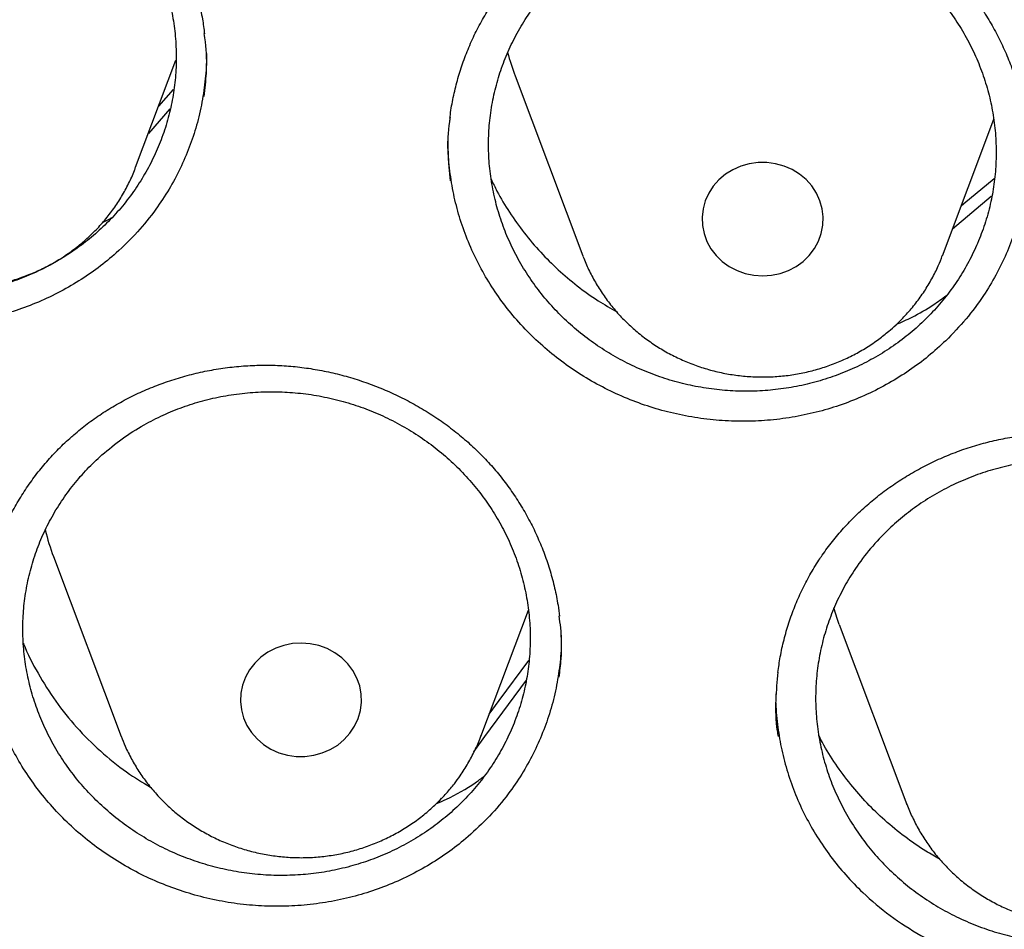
# Model space of a CAD drawing. Header units: millimetres. Extents: x 8 to 795, y 12 to 1770.
# Tile 89 of 127: x 371.76 to 378.26, y 1625.54 to 1631.55. Entities that reach past the tile are written whole.
import ezdxf

# ---------------------------------------------------------------- set-up
doc = ezdxf.new("R2010")
doc.units = ezdxf.units.MM

msp = doc.modelspace()

# ---------------------------------------------------------------- linework, layer by layer
at = {"color": 7, "linetype": 'Continuous', "lineweight": 30}
for p, q in [((372.5259, 1630.5727), (372.7924, 1631.281)), ((375.0328, 1631.1768), (375.4799, 1629.9886)), ((372.6784, 1630.978), (372.7754, 1631.0878)), ((372.7528, 1630.9586), (372.6098, 1630.7957)), ((377.856, 1629.9886), (378.1952, 1630.8902)), ((378.1791, 1630.38), (377.9222, 1630.1645)), ((375.4799, 1629.9886), (375.4823, 1629.9821)), ((371.9833, 1627.9993), (372.4303, 1626.8111)), ((374.8065, 1626.8111), (375.1203, 1627.6452)), ((377.1748, 1627.5496), (377.6218, 1626.3614)), ((376.7564, 1627.0917), (376.7562, 1627.0679)), ((374.8065, 1626.8111), (374.809, 1626.8177)), ((377.6218, 1626.3614), (377.6204, 1626.3652))]:
    msp.add_line(p, q, dxfattribs=at)
at = {"color": 7, "linetype": 'Continuous', "lineweight": 30, "flags": 128}
for points in [[(376.9356, 1629.9512), (376.976, 1629.9907), (377.0099, 1630.0354), (377.0365, 1630.0841), (377.0552, 1630.136), (377.0656, 1630.1899), (377.0676, 1630.2447), (377.0611, 1630.2991), (377.0462, 1630.3521), (377.0232, 1630.4025), (376.9927, 1630.4492), (376.9552, 1630.4912), (376.9116, 1630.5277), (376.8629, 1630.5578), (376.8099, 1630.5809), (376.754, 1630.5966), (376.6962, 1630.6044), (376.6378, 1630.6043), (376.58, 1630.5962), (376.5241, 1630.5803), (376.4713, 1630.5569), (376.4227, 1630.5265), (376.3793, 1630.4899), (376.3421, 1630.4477), (376.3118, 1630.4009), (376.289, 1630.3504), (376.2744, 1630.2973), (376.2682, 1630.2429), (376.2704, 1630.1881), (376.2812, 1630.1343), (376.3002, 1630.0825), (376.327, 1630.0338), (376.3611, 1629.9893), (376.4017, 1629.95), (376.448, 1629.9166), (376.499, 1629.8899), (376.5536, 1629.8704), (376.6107, 1629.8587), (376.6689, 1629.8548), (376.7271, 1629.8589), (376.7841, 1629.871), (376.8386, 1629.8907), (376.8895, 1629.9176), (376.9356, 1629.9512)], [(377.9796, 1630.3172), (377.9978, 1630.3326), (378.1975, 1630.499)], [(377.1748, 1627.5496), (377.1627, 1627.5829), (377.1378, 1627.6602)], [(373.942, 1626.832), (373.9728, 1626.8785), (373.996, 1626.9288), (374.0112, 1626.9817), (374.018, 1627.0361), (374.0163, 1627.0909), (374.0061, 1627.1448), (373.9877, 1627.1968), (373.9614, 1627.2457), (373.9277, 1627.2905), (373.8875, 1627.3302), (373.8415, 1627.364), (373.7908, 1627.3912), (373.7364, 1627.4111), (373.6795, 1627.4234), (373.6213, 1627.4278), (373.5631, 1627.4242), (373.506, 1627.4127), (373.4513, 1627.3935), (373.4001, 1627.367), (373.3537, 1627.3339), (373.3128, 1627.2947), (373.2785, 1627.2504), (373.2514, 1627.2018), (373.2322, 1627.1501), (373.2211, 1627.0963), (373.2186, 1627.0416), (373.2245, 1626.9871), (373.2389, 1626.934), (373.2613, 1626.8834), (373.2914, 1626.8364), (373.3284, 1626.7941), (373.3716, 1626.7572), (373.4201, 1626.7266), (373.4728, 1626.703), (373.5286, 1626.6869), (373.5863, 1626.6785), (373.6447, 1626.6781), (373.7025, 1626.6857), (373.7586, 1626.7011), (373.8116, 1626.724), (373.8606, 1626.7538), (373.9043, 1626.7901), (373.942, 1626.832)], [(374.8616, 1626.9575), (374.927, 1627.0473), (375.1246, 1627.3122)], [(375.105, 1627.1825), (374.8297, 1626.8094), (374.7578, 1626.7087)], [(374.5453, 1626.4025), (374.5453, 1626.4025), (374.5267, 1626.3751)]]:
    msp.add_lwpolyline(points, dxfattribs=at)
at = {"color": 7, "linetype": 'Continuous', "lineweight": 30}
for centre, radius, start, end in [((376.4849, 1631.7233), 1.5515, 194.59382, 200.62372), ((373.4347, 1628.5455), 1.5508, 193.80735, 200.62448)]:
    msp.add_arc(centre, radius, start, end, dxfattribs=at)
for points, knots in [([(358.7221, 1619.1057), (358.7239, 1619.1213), (358.7437, 1619.2923), (358.7887, 1619.6179), (358.8577, 1620.0824), (358.9349, 1620.5457), (359.0195, 1621.0079), (359.1117, 1621.4689), (359.2114, 1621.9284), (359.3185, 1622.3865), (359.4331, 1622.843), (359.5551, 1623.2978), (359.6844, 1623.7508), (359.8212, 1624.2019), (359.9652, 1624.651), (360.1166, 1625.098), (360.2752, 1625.5427), (360.4411, 1625.9851), (360.6141, 1626.4251), (360.7942, 1626.8626), (360.9815, 1627.2974), (361.1758, 1627.7295), (361.3772, 1628.1588), (361.5855, 1628.5851), (361.8007, 1629.0084), (362.0228, 1629.4286), (362.2517, 1629.8456), (362.4873, 1630.2592), (362.7297, 1630.6694), (362.9787, 1631.076), (363.2343, 1631.4791), (363.4964, 1631.8784), (363.765, 1632.274), (364.04, 1632.6656), (364.3214, 1633.0533), (364.609, 1633.4369), (364.9029, 1633.8164), (365.2029, 1634.1915), (365.5089, 1634.5624), (365.821, 1634.9288), (366.139, 1635.2907), (366.4628, 1635.648), (366.7924, 1636.0006), (367.1277, 1636.3485), (367.4687, 1636.6915), (367.8151, 1637.0296), (368.1671, 1637.3627), (368.5244, 1637.6908), (368.887, 1638.0136), (369.2549, 1638.3313), (369.6278, 1638.6436), (370.0058, 1638.9506), (370.3888, 1639.2521), (370.7766, 1639.5481), (371.1692, 1639.8385), (371.5665, 1640.1232), (371.9683, 1640.4023), (372.3747, 1640.6755), (372.7855, 1640.9429), (373.2005, 1641.2044), (373.6198, 1641.4599), (374.0432, 1641.7094), (374.4705, 1641.9527), (374.9018, 1642.19), (375.337, 1642.421), (375.7758, 1642.6458), (376.2182, 1642.8643), (376.6641, 1643.0764), (377.1135, 1643.2821), (377.5661, 1643.4813), (378.0219, 1643.674), (378.4808, 1643.8602), (378.9427, 1644.0398), (379.4074, 1644.2128), (379.875, 1644.3791), (380.3451, 1644.5386), (380.8178, 1644.6915), (381.293, 1644.8375), (381.7704, 1644.9767), (382.2501, 1645.1091), (382.7318, 1645.2346), (383.2156, 1645.3531), (383.7012, 1645.4648), (384.1886, 1645.5694), (384.6776, 1645.6671), (385.1682, 1645.7578), (385.6602, 1645.8414), (386.1535, 1645.918), (386.648, 1645.9875), (387.1435, 1646.0499), (387.64, 1646.1052), (388.1374, 1646.1534), (388.6354, 1646.1945), (389.1341, 1646.2284), (389.6333, 1646.2552), (390.1329, 1646.2749), (390.6327, 1646.2874), (391.1327, 1646.2927), (391.6326, 1646.2909), (392.1325, 1646.2819), (392.6323, 1646.2657), (393.1316, 1646.2424), (393.6306, 1646.212), (394.129, 1646.1744), (394.6267, 1646.1297), (395.1236, 1646.0779), (395.6196, 1646.0189), (396.1147, 1645.9529), (396.6085, 1645.8798), (397.1012, 1645.7996), (397.5924, 1645.7124), (398.0822, 1645.6181), (398.5704, 1645.5169), (399.0569, 1645.4086), (399.5416, 1645.2935), (400.0244, 1645.1714), (400.5051, 1645.0424), (400.9836, 1644.9065), (401.4599, 1644.7638), (401.9338, 1644.6143), (402.4052, 1644.458), (402.874, 1644.295), (403.3401, 1644.1253), (403.8034, 1643.949), (404.2638, 1643.766), (404.7211, 1643.5765), (405.1753, 1643.3804), (405.6263, 1643.1779), (406.0739, 1642.9689), (406.518, 1642.7535), (406.9586, 1642.5319), (407.3955, 1642.3039), (407.8287, 1642.0697), (408.258, 1641.8293), (408.6833, 1641.5828), (409.1046, 1641.3303), (409.5218, 1641.0717), (409.9346, 1640.8072), (410.3431, 1640.5368), (410.7472, 1640.2606), (411.1467, 1639.9787), (411.5416, 1639.6911), (411.9318, 1639.3978), (412.3171, 1639.099), (412.6975, 1638.7947), (413.073, 1638.485), (413.4433, 1638.17), (413.8085, 1637.8496), (414.1684, 1637.5241), (414.523, 1637.1935), (414.8722, 1636.8579), (415.2158, 1636.5173), (415.5539, 1636.1718), (415.8863, 1635.8215), (416.213, 1635.4665), (416.5338, 1635.1068), (416.8488, 1634.7426), (417.1578, 1634.3739), (417.4607, 1634.0009), (417.7576, 1633.6235), (418.0483, 1633.242), (418.3327, 1632.8563), (418.6108, 1632.4666), (418.8826, 1632.073), (419.1479, 1631.6755), (419.4067, 1631.2742), (419.6589, 1630.8693), (419.9046, 1630.4609), (420.1435, 1630.0489), (420.3757, 1629.6336), (420.6011, 1629.215), (420.8197, 1628.7933), (421.0314, 1628.3684), (421.2362, 1627.9406), (421.4339, 1627.5099), (421.6247, 1627.0764), (421.8083, 1626.6402), (421.9849, 1626.2014), (422.1542, 1625.7602), (422.3164, 1625.3166), (422.4713, 1624.8707), (422.619, 1624.4227), (422.7593, 1623.9726), (422.8923, 1623.5205), (423.0179, 1623.0666), (423.1361, 1622.6109), (423.2469, 1622.1536), (423.3502, 1621.6947), (423.4461, 1621.2345), (423.5344, 1620.7729), (423.6152, 1620.3101), (423.6886, 1619.8462), (423.7537, 1619.3812), (423.7952, 1619.0621), (423.813, 1618.8977), (423.8139, 1618.8889)], [0, 0, 0, 0, 0.000525, 0.005758, 0.010991, 0.016224, 0.021457, 0.02669, 0.031923, 0.037156, 0.042389, 0.047622, 0.052854, 0.058087, 0.06332, 0.068553, 0.073785, 0.079018, 0.084251, 0.089483, 0.094716, 0.099949, 0.105181, 0.110413, 0.115646, 0.120878, 0.12611, 0.131343, 0.136575, 0.141807, 0.147039, 0.152271, 0.157503, 0.162735, 0.167967, 0.173199, 0.178431, 0.183663, 0.188894, 0.194126, 0.199358, 0.204589, 0.209821, 0.215052, 0.220284, 0.225515, 0.230746, 0.235978, 0.241209, 0.24644, 0.251671, 0.256902, 0.262133, 0.267364, 0.272595, 0.277826, 0.283057, 0.288288, 0.293519, 0.29875, 0.303981, 0.309211, 0.314442, 0.319673, 0.324903, 0.330134, 0.335365, 0.340595, 0.345826, 0.351056, 0.356287, 0.361517, 0.366748, 0.371978, 0.377208, 0.382439, 0.387669, 0.392899, 0.39813, 0.40336, 0.40859, 0.413821, 0.419051, 0.424281, 0.429511, 0.434741, 0.439972, 0.445202, 0.450432, 0.455662, 0.460892, 0.466122, 0.471353, 0.476583, 0.481813, 0.487043, 0.492273, 0.497503, 0.502733, 0.507963, 0.513194, 0.518424, 0.523654, 0.528884, 0.534114, 0.539344, 0.544574, 0.549804, 0.555035, 0.560265, 0.565495, 0.570725, 0.575955, 0.581185, 0.586416, 0.591646, 0.596876, 0.602106, 0.607337, 0.612567, 0.617797, 0.623027, 0.628258, 0.633488, 0.638718, 0.643949, 0.649179, 0.65441, 0.65964, 0.664871, 0.670101, 0.675332, 0.680562, 0.685793, 0.691023, 0.696254, 0.701485, 0.706715, 0.711946, 0.717177, 0.722408, 0.727638, 0.732869, 0.7381, 0.743331, 0.748562, 0.753793, 0.759024, 0.764256, 0.769487, 0.774718, 0.779949, 0.78518, 0.790412, 0.795643, 0.800875, 0.806106, 0.811338, 0.816569, 0.821801, 0.827033, 0.832264, 0.837496, 0.842728, 0.84796, 0.853192, 0.858424, 0.863656, 0.868888, 0.87412, 0.879352, 0.884584, 0.889817, 0.895049, 0.900281, 0.905514, 0.910746, 0.915979, 0.921211, 0.926444, 0.931676, 0.936909, 0.942142, 0.947374, 0.952607, 0.95784, 0.963073, 0.968306, 0.973539, 0.978772, 0.984005, 0.989238, 0.994471, 0.999704, 1, 1, 1, 1]), ([(369.7511, 1632.6487), (369.7654, 1632.6612), (369.8085, 1632.6988), (369.8843, 1632.7576), (369.98, 1632.823), (370.0807, 1632.8828), (370.1858, 1632.9367), (370.295, 1632.9845), (370.4075, 1633.0258), (370.5229, 1633.0603), (370.6405, 1633.0878), (370.7595, 1633.1082), (370.8793, 1633.1213), (370.9992, 1633.1271), (371.1186, 1633.1255), (371.237, 1633.1166), (371.3547, 1633.1005), (371.4718, 1633.0773), (371.5886, 1633.0469), (371.7043, 1633.0094), (371.8182, 1632.965), (371.9296, 1632.9138), (372.0376, 1632.8563), (372.1415, 1632.7927), (372.2405, 1632.7235), (372.3342, 1632.6493), (372.422, 1632.5703), (372.5038, 1632.4868), (372.5799, 1632.3987), (372.6506, 1632.3057), (372.7157, 1632.208), (372.7749, 1632.106), (372.8277, 1632.0003), (372.8737, 1631.8915), (372.9127, 1631.7803), (372.9441, 1631.6671), (372.9677, 1631.5585), (372.9769, 1631.4873), (372.9812, 1631.4546)], [0, 0, 0, 0, 0.013885, 0.041688, 0.069622, 0.097746, 0.126038, 0.154466, 0.182988, 0.211557, 0.240107, 0.268579, 0.296925, 0.3251, 0.353072, 0.380811, 0.408411, 0.436322, 0.464528, 0.492976, 0.521598, 0.550318, 0.579053, 0.607698, 0.636178, 0.664427, 0.692394, 0.720077, 0.747722, 0.775699, 0.80392, 0.832345, 0.860927, 0.889612, 0.918345, 0.947056, 0.975688, 1, 1, 1, 1]), ([(369.9422, 1632.5106), (369.9098, 1632.4795), (369.8447, 1632.4171), (369.7573, 1632.3129), (369.6779, 1632.2011), (369.609, 1632.0829), (369.5514, 1631.9602), (369.5049, 1631.8337), (369.4694, 1631.7024), (369.4458, 1631.5685), (369.4342, 1631.4336), (369.4343, 1631.2986), (369.4463, 1631.1626), (369.4704, 1631.0278), (369.5061, 1630.8958), (369.5529, 1630.7674), (369.6112, 1630.6419), (369.6803, 1630.5213), (369.7593, 1630.4071), (369.8475, 1630.2999), (369.9455, 1630.199), (370.0517, 1630.1065), (370.1649, 1630.0232), (370.2845, 1629.9491), (370.4115, 1629.8841), (370.5436, 1629.8297), (370.6788, 1629.7863), (370.8164, 1629.754), (370.9575, 1629.7326), (371.0997, 1629.7228), (371.2414, 1629.7246), (371.3814, 1629.7375), (371.5209, 1629.762), (371.6574, 1629.7978), (371.7894, 1629.8444), (371.9161, 1629.9012), (372.0382, 1629.9687), (372.1537, 1630.0461), (372.2612, 1630.1322), (372.3601, 1630.2263), (372.4511, 1630.3292), (372.5326, 1630.4393), (372.6035, 1630.5553), (372.6636, 1630.6761), (372.7134, 1630.8028), (372.7516, 1630.9333), (372.778, 1631.066), (372.7927, 1631.1999), (372.7955, 1631.3361), (372.7863, 1631.4723), (372.7652, 1631.6069), (372.7327, 1631.7389), (372.6884, 1631.8693), (372.6327, 1631.9959), (372.5664, 1632.1172), (372.4903, 1632.2324), (372.4037, 1632.3424), (372.3078, 1632.4451), (372.2038, 1632.5394), (372.0927, 1632.6248), (371.9735, 1632.7019), (371.8485, 1632.7689), (371.7188, 1632.8255), (371.5852, 1632.8715), (371.4466, 1632.907), (371.3056, 1632.9312), (371.1643, 1632.9437), (371.0233, 1632.945), (370.8815, 1632.9347), (370.7415, 1632.9129), (370.6048, 1632.88), (370.4724, 1632.8364), (370.3432, 1632.7818), (370.2094, 1632.711), (370.0729, 1632.6227), (369.9859, 1632.5481), (369.9422, 1632.5106)], [0, 0, 0, 0, 0.013174, 0.02644, 0.039994, 0.053648, 0.066917, 0.080185, 0.093643, 0.107296, 0.120568, 0.133839, 0.1473, 0.160957, 0.174235, 0.187514, 0.200982, 0.214646, 0.227932, 0.241218, 0.254694, 0.268366, 0.281563, 0.294851, 0.308429, 0.322106, 0.335397, 0.348687, 0.362168, 0.375846, 0.389131, 0.402417, 0.415893, 0.429565, 0.442843, 0.456121, 0.469589, 0.483253, 0.496524, 0.509795, 0.523256, 0.536913, 0.550181, 0.563448, 0.576906, 0.590559, 0.603829, 0.617098, 0.630558, 0.644213, 0.657489, 0.670765, 0.68423, 0.697892, 0.711176, 0.72446, 0.737933, 0.751603, 0.764893, 0.778183, 0.791663, 0.805339, 0.818536, 0.831825, 0.845403, 0.859081, 0.872369, 0.885656, 0.899134, 0.912809, 0.926089, 0.939369, 0.95284, 0.966507, 0.98316, 1, 1, 1, 1]), ([(375.1307, 1631.9544), (375.1446, 1631.9675), (375.1862, 1632.0068), (375.2597, 1632.0687), (375.3527, 1632.1379), (375.451, 1632.2018), (375.5539, 1632.2599), (375.6611, 1632.3121), (375.772, 1632.358), (375.8859, 1632.3972), (376.0023, 1632.4295), (376.1204, 1632.4547), (376.2395, 1632.4726), (376.359, 1632.4833), (376.4783, 1632.4866), (376.5969, 1632.4825), (376.715, 1632.4712), (376.8329, 1632.4527), (376.9507, 1632.4271), (377.0677, 1632.3943), (377.1831, 1632.3546), (377.2963, 1632.308), (377.4063, 1632.2549), (377.5125, 1632.1956), (377.614, 1632.1305), (377.7104, 1632.0601), (377.801, 1631.9848), (377.8858, 1631.9047), (377.9651, 1631.8197), (378.0392, 1631.7297), (378.108, 1631.6347), (378.1709, 1631.5352), (378.2275, 1631.4317), (378.2776, 1631.3249), (378.3206, 1631.2153), (378.3566, 1631.1035), (378.3845, 1630.9903), (378.402, 1630.901), (378.4074, 1630.8494), (378.4088, 1630.8362)], [0, 0, 0, 0, 0.013698, 0.041121, 0.068672, 0.096411, 0.124314, 0.15235, 0.180478, 0.208649, 0.2368, 0.264873, 0.292819, 0.320596, 0.348172, 0.375518, 0.402725, 0.430244, 0.458055, 0.486103, 0.514323, 0.54264, 0.57097, 0.599211, 0.627289, 0.655139, 0.68271, 0.710003, 0.737265, 0.764861, 0.792698, 0.820736, 0.84893, 0.877227, 0.905572, 0.933896, 0.962143, 0.99027, 1, 1, 1, 1]), ([(375.3353, 1631.8368), (375.3037, 1631.8049), (375.2404, 1631.7408), (375.1557, 1631.6345), (375.0794, 1631.5207), (375.0137, 1631.4008), (374.9593, 1631.2768), (374.9161, 1631.1494), (374.884, 1631.0176), (374.8638, 1630.8834), (374.8557, 1630.7485), (374.8592, 1630.6139), (374.8747, 1630.4786), (374.9022, 1630.3448), (374.9411, 1630.2142), (374.991, 1630.0876), (375.0524, 1629.9641), (375.1245, 1629.8458), (375.2062, 1629.7342), (375.2969, 1629.6299), (375.3973, 1629.5321), (375.5056, 1629.4429), (375.6207, 1629.3631), (375.7418, 1629.2927), (375.8702, 1629.2316), (376.0033, 1629.181), (376.1393, 1629.1417), (376.2774, 1629.1134), (376.4186, 1629.0962), (376.5607, 1629.0905), (376.7019, 1629.0963), (376.8412, 1629.1132), (376.9797, 1629.1416), (377.115, 1629.1812), (377.2455, 1629.2314), (377.3703, 1629.2916), (377.4904, 1629.3624), (377.6036, 1629.4428), (377.7086, 1629.5318), (377.805, 1629.6284), (377.8932, 1629.7335), (377.9716, 1629.8457), (378.0394, 1629.9633), (378.0963, 1630.0855), (378.1428, 1630.2132), (378.1776, 1630.3443), (378.2006, 1630.4774), (378.2118, 1630.6114), (378.2112, 1630.7473), (378.1985, 1630.8828), (378.1741, 1631.0164), (378.1383, 1631.1471), (378.0907, 1631.2759), (378.0319, 1631.4005), (377.9627, 1631.5195), (377.8839, 1631.6323), (377.7947, 1631.7394), (377.6966, 1631.8389), (377.5907, 1631.9297), (377.4777, 1632.0117), (377.3566, 1632.0854), (377.2296, 1632.1489), (377.0984, 1632.2016), (376.964, 1632.2436), (376.8252, 1632.275), (376.6843, 1632.2949), (376.543, 1632.3034), (376.4023, 1632.3006), (376.2612, 1632.2863), (376.1221, 1632.2606), (375.9866, 1632.2239), (375.8557, 1632.1766), (375.7282, 1632.1185), (375.5966, 1632.0442), (375.4627, 1631.9523), (375.3779, 1631.8755), (375.3353, 1631.8368)], [0, 0, 0, 0, 0.0131775, 0.0264465, 0.0400042, 0.0536615, 0.066933, 0.0802044, 0.0936653, 0.1073223, 0.1205978, 0.1338732, 0.1473381, 0.160999, 0.1742809, 0.1875628, 0.2010343, 0.214702, 0.2279893, 0.2412767, 0.2547538, 0.2684273, 0.2816227, 0.2949097, 0.3084857, 0.3221616, 0.3354489, 0.3487361, 0.3622133, 0.3758871, 0.3891688, 0.4024504, 0.415922, 0.4295902, 0.4428654, 0.4561406, 0.4696055, 0.4832669, 0.4965376, 0.5098083, 0.5232686, 0.5369251, 0.5501952, 0.5634653, 0.5769248, 0.5905804, 0.6038541, 0.6171278, 0.6305909, 0.64425, 0.6575299, 0.6708097, 0.6842791, 0.6979446, 0.7112306, 0.7245165, 0.7379921, 0.7516641, 0.7648593, 0.7781461, 0.7917218, 0.8053975, 0.8186859, 0.8319742, 0.8454525, 0.8591275, 0.8724111, 0.8856947, 0.8991683, 0.9128385, 0.9261156, 0.9393928, 0.9528597, 0.9665231, 0.9831687, 1, 1, 1, 1]), ([(374.6025, 1630.8986), (374.6028, 1630.9017), (374.6066, 1630.9426), (374.621, 1631.0209), (374.6463, 1631.133), (374.6799, 1631.2437), (374.7206, 1631.3527), (374.7686, 1631.459), (374.8235, 1631.5622), (374.8849, 1631.6615), (374.9526, 1631.7564), (375.0263, 1631.8464), (375.0868, 1631.9115), (375.1226, 1631.9464), (375.1307, 1631.9544)], [0, 0, 0, 0, 0.00769, 0.103143, 0.199299, 0.296002, 0.393073, 0.490318, 0.5875, 0.68441, 0.780889, 0.876807, 0.972077, 1, 1, 1, 1]), ([(372.3979, 1630.0068), (372.3587, 1629.9736), (372.2801, 1629.907), (372.1504, 1629.819), (372.0122, 1629.7401), (371.8671, 1629.673), (371.7171, 1629.6183), (371.5631, 1629.5763), (371.4041, 1629.5465), (371.2431, 1629.5298), (371.0816, 1629.5261), (370.9209, 1629.5356), (370.7597, 1629.5581), (370.6012, 1629.5934), (370.4466, 1629.6413), (370.2973, 1629.7009), (370.1519, 1629.773), (370.0136, 1629.8563), (369.8829, 1629.9501), (369.7611, 1630.0536), (369.6472, 1630.1678), (369.544, 1630.2901), (369.4522, 1630.4197), (369.3722, 1630.5553), (369.3036, 1630.6981), (369.2478, 1630.8454), (369.2052, 1630.9959), (369.1765, 1631.1482), (369.1611, 1631.2855), (369.1612, 1631.3716), (369.1613, 1631.4059)], [0, 0, 0, 0, 0.03544, 0.071128, 0.107585, 0.144305, 0.180024, 0.216, 0.252264, 0.289122, 0.324794, 0.360719, 0.396933, 0.433739, 0.469379, 0.505268, 0.541444, 0.578208, 0.613801, 0.649904, 0.686266, 0.723157, 0.758859, 0.794812, 0.831152, 0.868022, 0.903722, 0.939674, 0.976013, 1, 1, 1, 1]), ([(372.9788, 1631.0413), (372.9844, 1631.0926), (372.9976, 1631.2123), (372.9957, 1631.3521), (372.9823, 1631.4386), (372.9796, 1631.4567)], [0, 0, 0, 0, 0.3724539, 0.8688816, 1, 1, 1, 1]), ([(372.9933, 1631.326), (372.9935, 1631.321), (372.9957, 1631.2646), (372.9872, 1631.1566), (372.9665, 1631.0025), (372.9309, 1630.8514), (372.8825, 1630.7045), (372.8217, 1630.5631), (372.7479, 1630.4259), (372.6548, 1630.2849), (372.5403, 1630.1419), (372.4455, 1630.052), (372.3979, 1630.0068)], [0, 0, 0, 0, 0.010037, 0.113571, 0.217936, 0.324022, 0.426644, 0.529985, 0.634153, 0.740034, 0.869296, 1, 1, 1, 1]), ([(374.6034, 1630.901), (374.6018, 1630.8919), (374.5888, 1630.8151), (374.5859, 1630.6746), (374.5976, 1630.5446), (374.6032, 1630.4833)], [0, 0, 0, 0, 0.066048, 0.559282, 1, 1, 1, 1]), ([(377.8784, 1629.4267), (377.8405, 1629.3918), (377.7645, 1629.3219), (377.6381, 1629.2285), (377.503, 1629.1439), (377.3606, 1629.0708), (377.2129, 1629.01), (377.0607, 1628.9618), (376.9031, 1628.9256), (376.743, 1628.9023), (376.5818, 1628.892), (376.4211, 1628.8949), (376.2593, 1628.9107), (376.0997, 1628.9395), (375.9436, 1628.981), (375.7923, 1629.0344), (375.6444, 1629.1004), (375.503, 1629.1779), (375.3689, 1629.2663), (375.2434, 1629.3646), (375.1255, 1629.4736), (375.0178, 1629.5915), (374.9211, 1629.7171), (374.836, 1629.8491), (374.762, 1629.9888), (374.7006, 1630.1334), (374.6524, 1630.2818), (374.617, 1630.4327), (374.5963, 1630.5873), (374.5875, 1630.696), (374.5897, 1630.7527), (374.5899, 1630.7569)], [0, 0, 0, 0, 0.034961, 0.070167, 0.106136, 0.142365, 0.177497, 0.212883, 0.24865, 0.284937, 0.320011, 0.355398, 0.391037, 0.42726, 0.46229, 0.497629, 0.533219, 0.569387, 0.604528, 0.639916, 0.675685, 0.711974, 0.747103, 0.782543, 0.818234, 0.854511, 0.889651, 0.925038, 0.960806, 0.997095, 1, 1, 1, 1]), ([(378.4211, 1630.6987), (378.4212, 1630.6655), (378.4214, 1630.5805), (378.4061, 1630.4437), (378.3771, 1630.2914), (378.3344, 1630.1427), (378.2792, 1629.999), (378.2109, 1629.8589), (378.1234, 1629.7143), (378.0149, 1629.5671), (377.924, 1629.4736), (377.8784, 1629.4267)], [0, 0, 0, 0, 0.070225, 0.179925, 0.291231, 0.398842, 0.507402, 0.616732, 0.72786, 0.863179, 1, 1, 1, 1]), ([(370.1504, 1630.5717), (370.1513, 1630.5692), (370.1622, 1630.5367), (370.19, 1630.4766), (370.2339, 1630.3922), (370.2853, 1630.3117), (370.3428, 1630.2351), (370.4064, 1630.1631), (370.4757, 1630.096), (370.5502, 1630.0343), (370.6295, 1629.9782), (370.7131, 1629.9283), (370.8006, 1629.8847), (370.8915, 1629.8478), (370.9851, 1629.8178), (371.0809, 1629.7949), (371.1783, 1629.7793), (371.2768, 1629.771), (371.3758, 1629.7701), (371.4746, 1629.7767), (371.5725, 1629.7907), (371.6691, 1629.812), (371.7637, 1629.8406), (371.8557, 1629.8762), (371.9446, 1629.9186), (372.0297, 1629.9677), (372.1105, 1630.023), (372.1866, 1630.0842), (372.2575, 1630.1509), (372.3226, 1630.2228), (372.3817, 1630.2993), (372.4345, 1630.38), (372.4799, 1630.4645), (372.5102, 1630.5292), (372.523, 1630.5664), (372.5255, 1630.5735)], [0, 0, 0, 0, 0.002641, 0.034122, 0.065636, 0.097189, 0.128788, 0.16044, 0.192146, 0.22391, 0.255732, 0.287611, 0.319544, 0.351528, 0.383559, 0.415632, 0.447741, 0.479882, 0.512047, 0.54423, 0.576423, 0.608618, 0.640808, 0.672985, 0.705142, 0.737272, 0.769366, 0.801417, 0.83342, 0.865369, 0.897259, 0.929089, 0.960856, 0.992563, 1, 1, 1, 1]), ([(374.875, 1630.4936), (374.8873, 1630.4676), (374.9225, 1630.3925), (374.9949, 1630.2738), (375.091, 1630.1381), (375.1989, 1630.0112), (375.3163, 1629.894), (375.4431, 1629.787), (375.5723, 1629.6933), (375.6629, 1629.6411), (375.7045, 1629.6172)], [0, 0, 0, 0, 0.071415, 0.205356, 0.342211, 0.480075, 0.613034, 0.746917, 0.883712, 1, 1, 1, 1]), ([(372.3077, 1630.2082), (372.3252, 1630.216), (372.3473, 1630.2259), (372.3671, 1630.2392), (372.3712, 1630.2419)], [0, 0, 0, 0, 0.79573, 1, 1, 1, 1]), ([(375.4825, 1629.9819), (375.4942, 1629.9533), (375.5177, 1629.8954), (375.562, 1629.812), (375.6129, 1629.7312), (375.6702, 1629.6545), (375.7335, 1629.5822), (375.8025, 1629.5149), (375.8767, 1629.4529), (375.9558, 1629.3966), (376.0393, 1629.3463), (376.1266, 1629.3025), (376.2173, 1629.2653), (376.3108, 1629.2349), (376.4065, 1629.2117), (376.5039, 1629.1957), (376.6024, 1629.1871), (376.7013, 1629.1859), (376.8001, 1629.1921), (376.8982, 1629.2057), (376.9948, 1629.2268), (377.0895, 1629.255), (377.1817, 1629.2903), (377.2707, 1629.3324), (377.3559, 1629.3812), (377.4332, 1629.4332), (377.48, 1629.4713), (377.5016, 1629.4887)], [0, 0, 0, 0, 0.038646, 0.078373, 0.11815, 0.157986, 0.197886, 0.237857, 0.277899, 0.318014, 0.358201, 0.398457, 0.438777, 0.479157, 0.51959, 0.560069, 0.600588, 0.641138, 0.681711, 0.722297, 0.762886, 0.803469, 0.844037, 0.88458, 0.925088, 0.965552, 1, 1, 1, 1]), ([(377.5016, 1629.4887), (377.5179, 1629.503), (377.5587, 1629.5386), (377.6192, 1629.6004), (377.6815, 1629.6744), (377.7377, 1629.753), (377.787, 1629.8355), (377.8268, 1629.9142), (377.8468, 1629.9664), (377.8553, 1629.9888)], [0, 0, 0, 0, 0.104654, 0.260827, 0.416848, 0.572577, 0.728004, 0.883131, 1, 1, 1, 1]), ([(377.5514, 1629.5333), (377.5863, 1629.5492), (377.6704, 1629.5876), (377.7817, 1629.6522), (377.8547, 1629.7046), (377.8839, 1629.7256)], [0, 0, 0, 0, 0.297372, 0.718205, 1, 1, 1, 1]), ([(372.117, 1628.8045), (372.1316, 1628.8168), (372.1752, 1628.8537), (372.2519, 1628.9113), (372.3486, 1628.9753), (372.4501, 1629.0336), (372.556, 1629.086), (372.6658, 1629.1323), (372.779, 1629.1721), (372.895, 1629.2051), (373.0129, 1629.2311), (373.1323, 1629.25), (373.2523, 1629.2617), (373.3723, 1629.2661), (373.4917, 1629.2632), (373.6099, 1629.2529), (373.7273, 1629.2356), (373.8442, 1629.2111), (373.9605, 1629.1796), (374.0757, 1629.141), (374.1889, 1629.0955), (374.2995, 1629.0433), (374.4066, 1628.9848), (374.5095, 1628.9204), (374.6076, 1628.8505), (374.7001, 1628.7756), (374.7867, 1628.6961), (374.8672, 1628.6122), (374.9419, 1628.5237), (375.0112, 1628.4304), (375.0749, 1628.3325), (375.1325, 1628.2304), (375.1836, 1628.1247), (375.228, 1628.016), (375.2653, 1627.9049), (375.2949, 1627.792), (375.3154, 1627.6922), (375.3227, 1627.63), (375.3255, 1627.606)], [0, 0, 0, 0, 0.013985, 0.04197, 0.070086, 0.098392, 0.126867, 0.155477, 0.184182, 0.212933, 0.241666, 0.270321, 0.298847, 0.327203, 0.355354, 0.383269, 0.411039, 0.439125, 0.467509, 0.496136, 0.524938, 0.553839, 0.582754, 0.611578, 0.640235, 0.66866, 0.696801, 0.724656, 0.752478, 0.780636, 0.809041, 0.837655, 0.866428, 0.895308, 0.924237, 0.953145, 0.981975, 1, 1, 1, 1]), ([(372.3025, 1628.6711), (372.2697, 1628.6406), (372.2039, 1628.5793), (372.1153, 1628.4768), (372.0345, 1628.3666), (371.9642, 1628.2499), (371.9051, 1628.1287), (371.857, 1628.0036), (371.8199, 1627.8736), (371.7945, 1627.7409), (371.7811, 1627.607), (371.7794, 1627.473), (371.7897, 1627.3378), (371.812, 1627.2037), (371.8458, 1627.0723), (371.8908, 1626.9444), (371.9473, 1626.8191), (372.0147, 1626.6987), (372.0921, 1626.5845), (372.1786, 1626.4771), (372.2751, 1626.3759), (372.3801, 1626.2828), (372.4923, 1626.1987), (372.6107, 1626.124), (372.7363, 1626.0583), (372.8668, 1626.0031), (373.0008, 1625.9587), (373.1377, 1625.9251), (373.2785, 1625.9022), (373.4207, 1625.891), (373.562, 1625.8912), (373.702, 1625.9026), (373.8415, 1625.9254), (373.9783, 1625.9595), (374.1106, 1626.0044), (374.2378, 1626.0594), (374.3606, 1626.1251), (374.4769, 1626.2007), (374.5853, 1626.2851), (374.6854, 1626.3775), (374.7776, 1626.4787), (374.8603, 1626.5872), (374.9327, 1626.7016), (374.9943, 1626.821), (375.0457, 1626.9462), (375.0856, 1627.0754), (375.1136, 1627.2069), (375.1301, 1627.3397), (375.1347, 1627.4749), (375.1273, 1627.6103), (375.108, 1627.7441), (375.0773, 1627.8755), (375.0348, 1628.0054), (374.9809, 1628.1317), (374.9163, 1628.2528), (374.8419, 1628.368), (374.757, 1628.4781), (374.6626, 1628.5811), (374.5601, 1628.6758), (374.4503, 1628.7618), (374.3324, 1628.8395), (374.2085, 1628.9074), (374.0798, 1628.9649), (373.9471, 1629.012), (373.8093, 1629.0488), (373.6689, 1629.0742), (373.528, 1629.0882), (373.3873, 1629.0909), (373.2457, 1629.0823), (373.1057, 1629.0621), (372.9688, 1629.0309), (372.8361, 1628.989), (372.7064, 1628.9361), (372.5719, 1628.8673), (372.4344, 1628.7811), (372.3466, 1628.7079), (372.3025, 1628.6711)], [0, 0, 0, 0, 0.013176, 0.026444, 0.04, 0.053655, 0.066925, 0.080195, 0.093655, 0.10731, 0.120582, 0.133854, 0.147315, 0.160972, 0.174249, 0.187526, 0.200993, 0.214656, 0.227939, 0.241223, 0.254696, 0.268365, 0.281654, 0.294942, 0.30842, 0.322095, 0.33529, 0.348577, 0.362153, 0.375829, 0.389114, 0.4024, 0.415876, 0.429549, 0.442829, 0.456109, 0.469579, 0.483245, 0.496519, 0.509792, 0.523256, 0.536915, 0.550186, 0.563456, 0.576915, 0.590571, 0.603842, 0.617112, 0.630573, 0.644229, 0.657504, 0.670779, 0.684244, 0.697904, 0.711186, 0.724468, 0.737939, 0.751606, 0.764893, 0.778181, 0.791658, 0.805331, 0.818526, 0.831813, 0.845389, 0.859065, 0.872353, 0.88564, 0.899117, 0.912791, 0.926073, 0.939355, 0.952827, 0.966495, 0.983155, 1, 1, 1, 1]), ([(371.5188, 1627.687), (371.5236, 1627.7218), (371.5333, 1627.794), (371.5575, 1627.9025), (371.5891, 1628.0125), (371.6284, 1628.1208), (371.6748, 1628.2269), (371.7283, 1628.3301), (371.7885, 1628.4297), (371.8551, 1628.5252), (371.9277, 1628.6161), (372.006, 1628.7017), (372.0702, 1628.7636), (372.1081, 1628.7967), (372.117, 1628.8045)], [0, 0, 0, 0, 0.081736, 0.169953, 0.258823, 0.348204, 0.437929, 0.527819, 0.617653, 0.707239, 0.796426, 0.885093, 0.973158, 1, 1, 1, 1]), ([(377.0621, 1628.0087), (377.0729, 1628.0241), (377.1055, 1628.0704), (377.1646, 1628.1447), (377.2414, 1628.2301), (377.3244, 1628.311), (377.4131, 1628.3873), (377.5072, 1628.4585), (377.6062, 1628.5242), (377.7096, 1628.584), (377.8168, 1628.6374), (377.9272, 1628.6843), (378.04, 1628.7242), (378.1548, 1628.7571), (378.2708, 1628.7827), (378.3877, 1628.8009), (378.5056, 1628.812), (378.6248, 1628.8161), (378.7453, 1628.8131), (378.8665, 1628.8029), (378.9876, 1628.7856), (379.1079, 1628.7613), (379.2264, 1628.7299), (379.3424, 1628.6918), (379.455, 1628.6471), (379.5637, 1628.5963), (379.6678, 1628.5395), (379.7671, 1628.4771), (379.8621, 1628.4087), (379.953, 1628.3345), (380.0398, 1628.2544), (380.1218, 1628.1688), (380.1984, 1628.0782), (380.2694, 1627.983), (380.334, 1627.8838), (380.3921, 1627.7811), (380.4431, 1627.6756), (380.4869, 1627.5679), (380.5233, 1627.4584), (380.5516, 1627.3478), (380.5701, 1627.2548), (380.5764, 1627.1986), (380.5785, 1627.1797)], [0, 0, 0, 0, 0.012589, 0.037847, 0.063222, 0.088768, 0.114463, 0.140278, 0.166176, 0.192112, 0.218028, 0.243871, 0.269596, 0.295166, 0.320551, 0.345725, 0.370771, 0.396094, 0.42168, 0.447479, 0.473429, 0.499464, 0.525503, 0.551454, 0.57725, 0.602831, 0.628152, 0.653214, 0.678244, 0.703586, 0.729146, 0.754893, 0.780782, 0.806766, 0.832795, 0.858808, 0.884753, 0.910591, 0.936293, 0.961842, 0.987204, 1, 1, 1, 1]), ([(377.5149, 1628.1932), (377.5486, 1628.2231), (377.6163, 1628.2832), (377.7283, 1628.3633), (377.8481, 1628.4355), (377.9741, 1628.4974), (378.1044, 1628.5485), (378.2382, 1628.5889), (378.3766, 1628.6187), (378.5173, 1628.6371), (378.6586, 1628.644), (378.7995, 1628.6398), (378.941, 1628.6241), (379.0808, 1628.597), (379.2173, 1628.559), (379.3495, 1628.5105), (379.4783, 1628.4511), (379.6015, 1628.3816), (379.7177, 1628.3028), (379.8262, 1628.2156), (379.9277, 1628.1192), (380.0202, 1628.0152), (380.1029, 1627.9049), (380.1755, 1627.7888), (380.2385, 1627.6659), (380.2903, 1627.5385), (380.3304, 1627.4084), (380.3588, 1627.2765), (380.3758, 1627.1415), (380.3806, 1627.0059), (380.3734, 1626.8711), (380.3545, 1626.7382), (380.3237, 1626.6062), (380.2811, 1626.4773), (380.2274, 1626.3531), (380.1634, 1626.2343), (380.0883, 1626.1201), (380.0032, 1626.0126), (379.9092, 1625.9129), (379.8072, 1625.8215), (379.6963, 1625.738), (379.5783, 1625.6639), (379.4545, 1625.5999), (379.3261, 1625.5463), (379.192, 1625.5028), (379.0544, 1625.4704), (378.9148, 1625.4493), (378.7744, 1625.4395), (378.6321, 1625.4409), (378.4903, 1625.4539), (378.3507, 1625.4781), (378.2141, 1625.5131), (378.0796, 1625.5594), (377.9496, 1625.6163), (377.8256, 1625.6831), (377.7082, 1625.7591), (377.5967, 1625.8449), (377.4935, 1625.9392), (377.3992, 1626.0408), (377.3142, 1626.1492), (377.2382, 1626.2652), (377.1727, 1626.3869), (377.1185, 1626.5124), (377.0757, 1626.641), (377.044, 1626.7737), (377.0242, 1626.9083), (377.0165, 1627.0433), (377.0206, 1627.1775), (377.0367, 1627.3121), (377.0647, 1627.4447), (377.1043, 1627.5738), (377.1548, 1627.6985), (377.2168, 1627.8198), (377.2957, 1627.945), (377.393, 1628.0723), (377.4741, 1628.1527), (377.5149, 1628.1932)], [0, 0, 0, 0, 0.013179, 0.026449, 0.040008, 0.053666, 0.066939, 0.080211, 0.093673, 0.107332, 0.120607, 0.133883, 0.147347, 0.161008, 0.174289, 0.187569, 0.201039, 0.214706, 0.227991, 0.241276, 0.254751, 0.268422, 0.281616, 0.294901, 0.308475, 0.322148, 0.335435, 0.348721, 0.362197, 0.37587, 0.389152, 0.402434, 0.415906, 0.429575, 0.442852, 0.456129, 0.469596, 0.483259, 0.496532, 0.509805, 0.523267, 0.536926, 0.550198, 0.56347, 0.576931, 0.590589, 0.603863, 0.617137, 0.6306, 0.64426, 0.657539, 0.670818, 0.684286, 0.697951, 0.711235, 0.724518, 0.737992, 0.751662, 0.764855, 0.77814, 0.791713, 0.805387, 0.818674, 0.831961, 0.845437, 0.859111, 0.872395, 0.885678, 0.899152, 0.912822, 0.926101, 0.939379, 0.952848, 0.966513, 0.983163, 1, 1, 1, 1]), ([(376.7692, 1627.233), (376.7739, 1627.2675), (376.7839, 1627.3403), (376.8083, 1627.4498), (376.8402, 1627.5613), (376.8796, 1627.6702), (376.926, 1627.7761), (376.9792, 1627.8783), (377.0258, 1627.9552), (377.0547, 1627.9978), (377.0621, 1628.0087)], [0, 0, 0, 0, 0.12522, 0.264159, 0.403053, 0.541607, 0.679597, 0.816848, 0.953237, 1, 1, 1, 1]), ([(375.3235, 1627.2017), (375.3286, 1627.2424), (375.342, 1627.3509), (375.341, 1627.4877), (375.3276, 1627.582), (375.3238, 1627.6083)], [0, 0, 0, 0, 0.301954, 0.805793, 1, 1, 1, 1]), ([(374.7222, 1626.148), (374.6824, 1626.1154), (374.6026, 1626.05), (374.4712, 1625.9639), (374.3316, 1625.8871), (374.1852, 1625.8222), (374.0343, 1625.7697), (373.8796, 1625.73), (373.7201, 1625.7025), (373.5588, 1625.688), (373.3972, 1625.6865), (373.2368, 1625.698), (373.0759, 1625.7225), (372.918, 1625.7598), (372.7642, 1625.8095), (372.6159, 1625.8708), (372.4718, 1625.9444), (372.3347, 1626.0291), (372.2057, 1626.1243), (372.0856, 1626.2288), (371.9739, 1626.3436), (371.8728, 1626.4667), (371.7832, 1626.5967), (371.7055, 1626.7325), (371.6392, 1626.8753), (371.586, 1627.0225), (371.5458, 1627.1726), (371.5198, 1627.3244), (371.507, 1627.4515), (371.5082, 1627.5276), (371.5086, 1627.5522)], [0, 0, 0, 0, 0.035753, 0.071757, 0.10854, 0.14559, 0.181521, 0.21771, 0.25429, 0.2914, 0.327314, 0.363483, 0.399943, 0.437, 0.47287, 0.508992, 0.545402, 0.582405, 0.618348, 0.654543, 0.691128, 0.728247, 0.764163, 0.800331, 0.836889, 0.873979, 0.909892, 0.946058, 0.982613, 1, 1, 1, 1]), ([(375.3372, 1627.4793), (375.3376, 1627.4647), (375.3394, 1627.3991), (375.3291, 1627.2823), (375.3056, 1627.1294), (375.2677, 1626.9797), (375.2169, 1626.8344), (375.1538, 1626.6946), (375.0779, 1626.5591), (374.9826, 1626.4204), (374.8661, 1626.28), (374.7703, 1626.1921), (374.7222, 1626.148)], [0, 0, 0, 0, 0.0288808, 0.1305065, 0.232947, 0.3370751, 0.4378353, 0.5393014, 0.6415786, 0.7455369, 0.8720675, 1, 1, 1, 1]), ([(371.785, 1627.4263), (371.7853, 1627.4254), (371.8096, 1627.3565), (371.8792, 1627.2269), (371.9941, 1627.0408), (372.1329, 1626.8689), (372.2901, 1626.7123), (372.4542, 1626.578), (372.5719, 1626.5066), (372.626, 1626.4737)], [0, 0, 0, 0, 0.002174, 0.172686, 0.342659, 0.513289, 0.684463, 0.855092, 1, 1, 1, 1]), ([(376.7687, 1627.2357), (376.763, 1627.1747), (376.7511, 1627.0457), (376.7542, 1626.9024), (376.7679, 1626.8222), (376.7701, 1626.8097)], [0, 0, 0, 0, 0.430348, 0.911195, 1, 1, 1, 1]), ([(376.7559, 1627.0324), (376.7559, 1627.0309), (376.7554, 1626.9769), (376.7674, 1626.8725), (376.7923, 1626.7202), (376.8317, 1626.5712), (376.884, 1626.4241), (376.9494, 1626.2819), (377.0269, 1626.1456), (377.1155, 1626.0164), (377.216, 1625.8931), (377.3451, 1625.7598), (377.509, 1625.6226), (377.6894, 1625.5056), (377.8576, 1625.4198), (378.0072, 1625.3582), (378.1606, 1625.3089), (378.3192, 1625.2716), (378.48, 1625.2474), (378.6417, 1625.2362), (378.8028, 1625.2379), (378.9647, 1625.2526), (379.1242, 1625.2804), (379.2798, 1625.3209), (379.4303, 1625.3733), (379.5771, 1625.4383), (379.7284, 1625.5214), (379.8824, 1625.6243), (379.9801, 1625.7105), (380.0293, 1625.7537)], [0, 0, 0, 0, 0.001129, 0.038095, 0.073824, 0.109861, 0.146151, 0.183038, 0.218842, 0.254957, 0.291325, 0.328285, 0.382127, 0.436829, 0.473903, 0.509732, 0.545877, 0.582277, 0.619275, 0.655105, 0.691186, 0.727655, 0.764658, 0.80044, 0.836538, 0.872891, 0.909843, 0.954674, 1, 1, 1, 1]), ([(372.4309, 1626.8116), (372.4392, 1626.7898), (372.4588, 1626.7384), (372.4979, 1626.6608), (372.5465, 1626.5787), (372.6019, 1626.5007), (372.6634, 1626.427), (372.7306, 1626.358), (372.8032, 1626.2943), (372.8809, 1626.2362), (372.963, 1626.184), (373.0492, 1626.1381), (373.1388, 1626.0987), (373.2315, 1626.0662), (373.3266, 1626.0407), (373.4235, 1626.0224), (373.5217, 1626.0115), (373.6206, 1626.0079), (373.7195, 1626.0118), (373.8178, 1626.0231), (373.915, 1626.0418), (374.0104, 1626.0678), (374.1034, 1626.1009), (374.1934, 1626.1409), (374.2799, 1626.1876), (374.3624, 1626.2406), (374.4403, 1626.2997), (374.513, 1626.3646), (374.5771, 1626.4308), (374.6144, 1626.4771), (374.6315, 1626.4983)], [0, 0, 0, 0, 0.026334, 0.06208, 0.097868, 0.133706, 0.169601, 0.205558, 0.241579, 0.277666, 0.313817, 0.350032, 0.386306, 0.422635, 0.459014, 0.495436, 0.531896, 0.568387, 0.604901, 0.641429, 0.677963, 0.714494, 0.751014, 0.787514, 0.823986, 0.86042, 0.89681, 0.933146, 0.969424, 1, 1, 1, 1]), ([(374.6315, 1626.4983), (374.6446, 1626.5158), (374.6769, 1626.5589), (374.7228, 1626.6315), (374.7671, 1626.7165), (374.7956, 1626.779), (374.8071, 1626.8137), (374.8086, 1626.8182)], [0, 0, 0, 0, 0.177509, 0.439167, 0.700518, 0.961371, 1, 1, 1, 1]), ([(377.838, 1625.9997), (377.8075, 1626.0167), (377.7274, 1626.0614), (377.606, 1626.1469), (377.4759, 1626.253), (377.3567, 1626.3686), (377.2476, 1626.4926), (377.1493, 1626.6268), (377.0798, 1626.7357), (377.0475, 1626.8011), (377.0398, 1626.8167)], [0, 0, 0, 0, 0.089504, 0.234533, 0.380629, 0.521522, 0.663394, 0.80835, 0.954372, 1, 1, 1, 1]), ([(374.5144, 1626.3678), (374.5361, 1626.3769), (374.6256, 1626.4145), (374.7308, 1626.4747), (374.8079, 1626.5325), (374.8268, 1626.5467)], [0, 0, 0, 0, 0.1949689, 0.8018056, 1, 1, 1, 1]), ([(377.6204, 1626.3654), (377.6206, 1626.3647), (377.6307, 1626.334), (377.6573, 1626.2755), (377.7004, 1626.1907), (377.751, 1626.1097), (377.8078, 1626.0326), (377.8707, 1625.96), (377.9393, 1625.8923), (378.0132, 1625.8299), (378.092, 1625.7732), (378.1751, 1625.7225), (378.2622, 1625.6782), (378.3527, 1625.6405), (378.446, 1625.6097), (378.5416, 1625.5859), (378.6389, 1625.5694), (378.7373, 1625.5602), (378.8362, 1625.5585), (378.935, 1625.5642), (379.0331, 1625.5773), (379.1299, 1625.5978), (379.2248, 1625.6255), (379.3171, 1625.6603), (379.4063, 1625.702), (379.4919, 1625.7502), (379.5733, 1625.8048), (379.65, 1625.8653), (379.7215, 1625.9315), (379.7873, 1626.0027), (379.8471, 1626.0787), (379.9007, 1626.1589), (379.947, 1626.243), (379.9793, 1626.311), (379.9936, 1626.3516), (379.9973, 1626.3622)], [0, 0, 0, 0, 0.000736, 0.032159, 0.063611, 0.095103, 0.12664, 0.158229, 0.189872, 0.221573, 0.253331, 0.285146, 0.317016, 0.348937, 0.380905, 0.412916, 0.444964, 0.477044, 0.509149, 0.541273, 0.573407, 0.605545, 0.637678, 0.6698, 0.701903, 0.733978, 0.766019, 0.798019, 0.829971, 0.861869, 0.89371, 0.925489, 0.957207, 0.988865, 1, 1, 1, 1])]:
    msp.add_open_spline(points, degree=3, knots=knots, dxfattribs=at)

doc.saveas('drawing.dxf')
